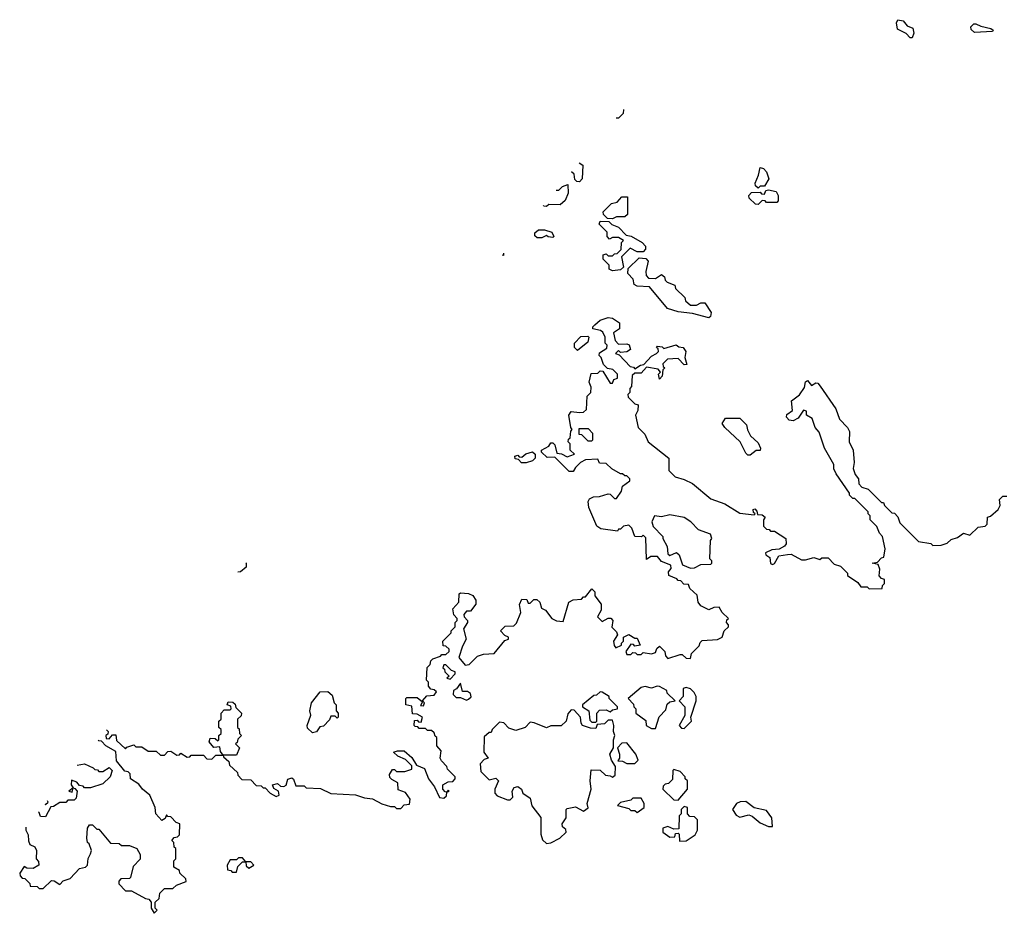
# Model space of a CAD drawing. Extents: x 2470790 to 2659118, y 702284 to 849036.
# Tile 72 of 154: x 2479920 to 2484713, y 833090 to 837440. Entities that reach past the tile are written whole.
import ezdxf

# ---------------------------------------------------------------- set-up
doc = ezdxf.new("R2010")
doc.units = 0

msp = doc.modelspace()

# ---------------------------------------------------------------- linework, layer by layer
at = {"layer": '0CON10XD'}
for points in [[(2484265, 837352.5), (2484255, 837352.5), (2484235, 837372.5), (2484193.6, 837393.6), (2484187.5, 837425), (2484195, 837440), (2484220, 837435), (2484240.7, 837410.7), (2484268.3, 837398.3), (2484272.5, 837375), (2484265, 837352.5)], [(2484568.3, 837378.3), (2484551.7, 837391.7), (2484550, 837405), (2484565, 837420), (2484575, 837420), (2484598.3, 837408.3), (2484647, 837397), (2484658.3, 837388.3), (2484655, 837382.5), (2484568.3, 837378.3)], [(2482858.8, 837002.4), (2482857, 836983), (2482835, 836960), (2482825, 836960), (2482824.2, 836960.8)], [(2482642.8, 836743.1), (2482661.7, 836731.7), (2482657.5, 836665), (2482645, 836650), (2482631.7, 836651.7), (2482621.7, 836661.7), (2482618.3, 836688.3), (2482606.4, 836699.5)], [(2483515, 836620), (2483501.7, 836631.7), (2483500, 836645), (2483517, 836683), (2483525, 836720), (2483540, 836715), (2483555, 836700), (2483566.7, 836665), (2483545, 836630), (2483525, 836630), (2483515, 836620)], [(2482531.8, 836610), (2482545, 836610), (2482561.7, 836628.3), (2482588.3, 836638.3), (2482590, 836595), (2482575, 836560), (2482551.7, 836538.3), (2482495, 836540), (2482485, 836530), (2482471.7, 836531.7), (2482469.2, 836534.9)], [(2483515, 836540), (2483501.7, 836541.7), (2483471.7, 836571.7), (2483470, 836585), (2483481.7, 836598.3), (2483525, 836600), (2483531.7, 836591.7), (2483545, 836590), (2483551.7, 836608.3), (2483565, 836612.5), (2483603, 836603), (2483612.5, 836585), (2483611.7, 836558.3), (2483605, 836550), (2483555, 836550), (2483548.3, 836558.3), (2483535, 836560), (2483515, 836540)], [(2482805, 836470), (2482781.7, 836471.7), (2482761.7, 836491.7), (2482760, 836505), (2482800, 836545), (2482828.3, 836551.7), (2482851.7, 836578.3), (2482878.3, 836578.3), (2482878.3, 836491.7), (2482865, 836480), (2482825, 836480), (2482805, 836470)], [(2482805, 836217.5), (2482790, 836225), (2482790, 836245), (2482760, 836275), (2482760, 836295), (2482775, 836300), (2482785, 836290), (2482805, 836290), (2482815, 836300), (2482828.3, 836301.7), (2482848.3, 836321.7), (2482850, 836355), (2482860, 836365), (2482835, 836380), (2482805, 836380), (2482791.7, 836371.7), (2482780, 836385), (2482780, 836405), (2482740, 836445), (2482745, 836460), (2482788.3, 836458.3), (2482803, 836443), (2482835, 836430), (2482871.7, 836391.7), (2482897, 836387), (2482950, 836355), (2482967, 836337), (2482967, 836323), (2482955, 836310), (2482925, 836310), (2482891.7, 836328.3), (2482850, 836285), (2482860, 836235), (2482845, 836222.5), (2482805, 836217.5)], [(2482461.7, 836378.3), (2482438.3, 836378.3), (2482428.3, 836388.3), (2482428.3, 836401.7), (2482445, 836417.5), (2482475, 836417.5), (2482510, 836405), (2482520, 836385), (2482515, 836380), (2482493, 836383), (2482485, 836390), (2482461.7, 836378.3)], [(2482275.8, 836302.7), (2482275, 836292.5), (2482268.6, 836294.1)], [(2483275, 835988.8), (2483195, 836010), (2483125, 836017.5), (2483073.9, 836033.9), (2482985, 836140), (2482925, 836142.5), (2482911.7, 836151.7), (2482907, 836177), (2482880, 836205), (2482881.7, 836228.3), (2482935, 836280), (2482968.3, 836278.3), (2482980, 836265), (2482967.5, 836215), (2482970, 836195), (2482981.7, 836181.7), (2483015, 836180), (2483045, 836200), (2483058.3, 836188.3), (2483061.7, 836171.7), (2483071.7, 836161.7), (2483108.3, 836148.3), (2483111.7, 836131.7), (2483158.3, 836088.3), (2483161.7, 836071.7), (2483185, 836050), (2483215, 836050), (2483235, 836062.5), (2483255, 836062.5), (2483286.2, 836015), (2483283.3, 835995), (2483275, 835988.8)], [(2481938.3, 834151.7), (2481948.3, 834168.3), (2481938.3, 834178.3), (2481921.7, 834181.7), (2481910, 834195), (2481910, 834215), (2481900, 834225), (2481903, 834287), (2481918.3, 834301.7), (2481921.7, 834318.3), (2481931.7, 834328.3), (2481968.3, 834341.7), (2481975, 834350), (2481995, 834350), (2482010, 834365), (2482010, 834375), (2481995, 834390), (2481981.7, 834391.7), (2481980, 834415), (2482020, 834455), (2482020, 834465), (2482040, 834485), (2482040, 834505), (2482050, 834515), (2482050, 834525), (2482033, 834543), (2482028.3, 834571.7), (2482057.5, 834605), (2482060, 834645), (2482065, 834650), (2482105, 834647.5), (2482125, 834637.5), (2482140, 834615), (2482140, 834595), (2482115, 834560), (2482095, 834560), (2482082.5, 834545), (2482083, 834533), (2482100, 834515), (2482100, 834505), (2482080, 834475), (2482093.3, 834425), (2482075, 834390), (2482057.5, 834335), (2482088.3, 834298.3), (2482108.3, 834301.7), (2482148.3, 834341.7), (2482178.3, 834351.7), (2482230, 834355), (2482281.7, 834418.3), (2482300, 834425), (2482300, 834435), (2482281.7, 834441.7), (2482260, 834465), (2482283, 834487), (2482325, 834490), (2482338.3, 834501.7), (2482360, 834555), (2482353, 834593), (2482365, 834620), (2482388.3, 834618.3), (2482395, 834600), (2482405, 834600), (2482422.5, 834617.5), (2482437, 834617), (2482452.5, 834605), (2482460, 834575), (2482480, 834565), (2482510, 834525), (2482533, 834513), (2482565, 834510), (2482592.5, 834605), (2482613.6, 834616.4), (2482655, 834620), (2482665, 834630), (2482675, 834630), (2482705, 834670), (2482720, 834655), (2482720, 834635), (2482750, 834595), (2482750, 834565), (2482733, 834533), (2482755, 834510), (2482785, 834527.5), (2482797, 834527), (2482807.5, 834515), (2482803, 834483), (2482825, 834460), (2482830, 834445), (2482810, 834415), (2482813, 834393), (2482821.7, 834381.7), (2482850, 834395), (2482850, 834405), (2482860, 834415), (2482860, 834435), (2482885, 834447.5), (2482915, 834430), (2482925, 834430), (2482940, 834395), (2482915, 834390), (2482908.3, 834398.3), (2482895, 834400), (2482870, 834365), (2482875, 834350), (2482895, 834350), (2482905, 834360), (2482918.3, 834358.3), (2482925, 834350), (2482945, 834350), (2482955, 834360), (2482995, 834352.5), (2483015, 834360), (2483021.7, 834378.3), (2483035, 834390), (2483060, 834365), (2483063, 834343), (2483075, 834330), (2483135, 834350), (2483145, 834350), (2483165, 834332.5), (2483185, 834330), (2483190, 834355), (2483228.3, 834391.7), (2483231.7, 834408.3), (2483241.7, 834418.3), (2483316.4, 834423.6), (2483340, 834435), (2483350, 834465), (2483370, 834485), (2483370, 834495), (2483360, 834505), (2483361.7, 834518.3), (2483370, 834525), (2483340, 834555), (2483325, 834580), (2483298.3, 834578.3), (2483275, 834567.5), (2483235, 834587.5), (2483223.3, 834605), (2483218.3, 834638.3), (2483181.7, 834671.7), (2483175, 834690), (2483153, 834693), (2483138.3, 834708.3), (2483125, 834710), (2483118.3, 834718.3), (2483080, 834735), (2483078.3, 834751.7), (2483091.7, 834768.3), (2483090, 834785), (2483045, 834802.5), (2483025, 834827.5), (2482993, 834827), (2482971.7, 834811.7), (2482967.5, 834917.5), (2482955, 834930), (2482947.5, 834922.5), (2482913.6, 834923.6), (2482900, 834965), (2482885, 834980), (2482860, 834975), (2482845, 834960), (2482835, 834960), (2482830, 834950), (2482748.3, 834961.7), (2482730, 834975), (2482690, 835065), (2482687.5, 835095), (2482693, 835107), (2482713, 835117), (2482741.7, 835118.3), (2482785, 835132.5), (2482795, 835130), (2482815, 835110), (2482825, 835110), (2482850, 835145), (2482855, 835170), (2482890, 835195), (2482890, 835205), (2482875, 835220), (2482865, 835220), (2482855, 835230), (2482845, 835230), (2482803, 835253), (2482775, 835280), (2482741.7, 835281.7), (2482735, 835300), (2482675, 835297.5), (2482650, 835285), (2482625, 835260), (2482615, 835240), (2482595, 835240), (2482525, 835310), (2482488.3, 835308.3), (2482460, 835335), (2482460, 835345), (2482496.4, 835363.6), (2482505, 835380), (2482515, 835380), (2482525, 835370), (2482535, 835330), (2482557, 835327), (2482585, 835312.5), (2482620, 835325), (2482600, 835345), (2482600, 835375), (2482590, 835385), (2482591.7, 835398.3), (2482600, 835405), (2482603, 835437), (2482610, 835445), (2482602.5, 835455), (2482592.5, 835515), (2482605, 835532.5), (2482645, 835527.5), (2482665, 835530), (2482678.3, 835541.7), (2482683, 835607), (2482700, 835625), (2482701.7, 835651.7), (2482692.5, 835675), (2482701.7, 835718.3), (2482735, 835720), (2482745, 835730), (2482758.3, 835728.3), (2482795, 835670), (2482805, 835670), (2482811.7, 835688.3), (2482830, 835695), (2482830, 835715), (2482807, 835737), (2482781.7, 835741.7), (2482761.7, 835761.7), (2482750, 835795), (2482740, 835805), (2482741.7, 835818.3), (2482778.3, 835841.7), (2482780, 835855), (2482770, 835865), (2482770, 835895), (2482758.3, 835918.3), (2482747.5, 835927.5), (2482710, 835935), (2482710, 835945), (2482720, 835955), (2482745, 835977.5), (2482785, 835990), (2482805, 835987.5), (2482840, 835965), (2482840, 835935), (2482810, 835915), (2482818.3, 835878.3), (2482835, 835860), (2482875, 835862.5), (2482887, 835857), (2482892.5, 835835), (2482875, 835822.5), (2482845, 835820), (2482835, 835830), (2482820, 835815), (2482838.3, 835808.3), (2482891.7, 835751.7), (2482908.3, 835748.3), (2482915, 835740), (2482941.7, 835758.3), (2482958.3, 835761.7), (2482995, 835802.5), (2483020, 835815), (2483030, 835825), (2483028.3, 835838.3), (2483020, 835845), (2483025, 835850), (2483047, 835847), (2483055, 835840), (2483115, 835857.5), (2483128.3, 835848.3), (2483150, 835845), (2483162.5, 835825), (2483157.5, 835795), (2483168.3, 835761.7), (2483155, 835760), (2483125, 835790), (2483073, 835787), (2483050, 835765), (2483051.7, 835751.7), (2483060, 835745), (2483050, 835735), (2483047.5, 835705), (2483035, 835690), (2483030, 835715), (2483040, 835725), (2483028.3, 835738.3), (2482971.7, 835748.3), (2482945, 835720), (2482915, 835720), (2482901.7, 835708.3), (2482897.5, 835655), (2482890, 835645), (2482890, 835625), (2482880, 835615), (2482881.7, 835601.7), (2482915, 835570), (2482930, 835565), (2482928.3, 835538.3), (2482917.5, 835515), (2482930, 835455), (2482963, 835423), (2482980, 835385), (2483080, 835305), (2483080, 835245), (2483110, 835215), (2483155, 835202.5), (2483195, 835182.5), (2483285, 835107.5), (2483353.3, 835083.3), (2483425, 835037.5), (2483495, 835030), (2483500, 835035), (2483491.7, 835041.7), (2483490, 835055), (2483498.3, 835058.3), (2483508.3, 835048.3), (2483511.7, 835031.7), (2483535, 835030), (2483548.3, 835018.3), (2483540, 835005), (2483540, 834975), (2483555, 834960), (2483568.3, 834958.3), (2483575, 834950), (2483595, 834950), (2483650, 834915), (2483651.7, 834888.3), (2483643, 834877), (2483617, 834863), (2483580.7, 834859.3), (2483550, 834845), (2483552.5, 834835), (2483571.7, 834821.7), (2483575, 834792.5), (2483585, 834787.5), (2483595, 834792.5), (2483615, 834830), (2483657, 834837), (2483675, 834837.5), (2483725, 834810), (2483745, 834810), (2483785, 834822.5), (2483815, 834812.5), (2483825, 834820), (2483855, 834820), (2483885, 834790), (2483915, 834780), (2483950, 834745), (2483950, 834735), (2484000, 834700), (2484015, 834680), (2484045, 834680), (2484055, 834670), (2484118.3, 834671.7), (2484120, 834685), (2484130, 834695), (2484130, 834715), (2484115, 834720), (2484103, 834733), (2484107.5, 834765), (2484098.3, 834788.3), (2484070, 834795), (2484095, 834800), (2484115, 834820), (2484127, 834823), (2484132.5, 834865), (2484120, 834925), (2484105, 834940), (2484093, 834973), (2484060, 835005), (2484060, 835025), (2484050, 835035), (2484050, 835045), (2483985, 835110), (2483975, 835110), (2483960, 835125), (2483960, 835135), (2483895, 835230), (2483883, 835253), (2483882.5, 835275), (2483837.5, 835355), (2483811.7, 835431.7), (2483792.5, 835455), (2483778.3, 835498.3), (2483750, 835515), (2483750, 835535), (2483735, 835540), (2483709.3, 835500.7), (2483685, 835487.5), (2483665, 835490), (2483653.3, 835505), (2483655, 835517.5), (2483681.7, 835538.3), (2483677.5, 835585), (2483716.4, 835613.6), (2483740, 835650), (2483745, 835676.7), (2483755, 835683.3), (2483775, 835660), (2483795, 835672.5), (2483805, 835670), (2483816.4, 835656.4), (2483892.5, 835545), (2483910, 835495), (2483950, 835455), (2483960, 835435), (2483957.5, 835385), (2483977.5, 835345), (2483982.5, 835285), (2483977.5, 835255), (2483986.7, 835226.7), (2484002.5, 835205), (2484005, 835180), (2484020, 835165), (2484050, 835155), (2484115, 835090), (2484125, 835090), (2484130, 835075), (2484165, 835040), (2484178.3, 835038.3), (2484195, 835020), (2484205, 834990), (2484295, 834900), (2484355, 834890), (2484365, 834880), (2484405, 834882.5), (2484435, 834892.5), (2484455, 834910), (2484485, 834920), (2484515, 834940), (2484545, 834930), (2484585, 834970), (2484620, 834975), (2484630, 834985), (2484631.7, 835018.3), (2484645, 835022.5), (2484683.6, 835056.4), (2484692.5, 835075), (2484690, 835105), (2484705, 835120), (2484725, 835120)], [(2482635, 835830), (2482620, 835845), (2482620, 835865), (2482651.7, 835898.3), (2482685, 835900), (2482690, 835895), (2482685, 835870), (2482635, 835830)], [(2483475, 835320), (2483465, 835320), (2483455, 835330), (2483427.5, 835385), (2483352.5, 835455), (2483340, 835475), (2483355, 835500), (2483425, 835500), (2483458.3, 835468.3), (2483463, 835443), (2483477.5, 835415), (2483515, 835380), (2483526.7, 835355), (2483525, 835342.5), (2483505, 835342.5), (2483475, 835320)], [(2482705, 835390), (2482710, 835395), (2482710, 835425), (2482688.3, 835448.3), (2482641.7, 835448.3), (2482641.7, 835421.7), (2482655, 835420), (2482685, 835390), (2482705, 835390)], [(2482385, 835282.5), (2482363, 835283), (2482348.3, 835298.3), (2482331.7, 835301.7), (2482330, 835315), (2482345, 835320), (2482351.7, 835311.7), (2482365, 835310), (2482383, 835327), (2482417, 835337), (2482430, 835325), (2482430, 835305), (2482417, 835293), (2482385, 835282.5)], [(2483185, 834770), (2483205, 834772.5), (2483235, 834787.5), (2483285, 834790), (2483290, 834795), (2483290, 834805), (2483280, 834815), (2483282.5, 834905), (2483290, 834915), (2483282.5, 834935), (2483225, 834956.7), (2483186.4, 834996.4), (2483155, 835017.5), (2483085, 835030), (2483045, 835020), (2483010, 835025), (2482997.5, 834995), (2483003, 834973), (2483050, 834925), (2483050, 834915), (2483072.5, 834875), (2483075, 834840), (2483085, 834832.5), (2483117, 834847), (2483130, 834835), (2483147, 834787), (2483185, 834770)], [(2481020.6, 834796.3), (2481022.5, 834795), (2481022.5, 834775), (2480995, 834752.5), (2480982.3, 834750.4)], [(2482015, 834230), (2482040, 834255), (2482040, 834265), (2482021.7, 834271.7), (2481995, 834300), (2481985, 834300), (2481980, 834285), (2481988.3, 834278.3), (2481990, 834265), (2482010, 834245), (2482000, 834235), (2482015, 834230)], [(2482095, 834127.5), (2482105, 834132.5), (2482117, 834143), (2482115, 834160), (2482099.3, 834169.3), (2482075, 834170), (2482065, 834210), (2482046.7, 834183.3), (2482032.5, 834175), (2482030, 834155), (2482045, 834140), (2482065, 834140), (2482095, 834127.5)], [(2481345, 833968.8), (2481321.7, 833991.7), (2481320, 834005), (2481337.5, 834055), (2481332.5, 834075), (2481340, 834115), (2481382.5, 834167.5), (2481420, 834170), (2481441.7, 834151.7), (2481450, 834115), (2481460, 834105), (2481460, 834075), (2481470, 834065), (2481470, 834045), (2481465, 834040), (2481455, 834050), (2481435, 834050), (2481428.3, 834031.7), (2481398.3, 834001.7), (2481381.7, 833998.3), (2481365, 833973.3), (2481345, 833968.8)], [(2482725, 834020), (2482730, 834025), (2482730, 834065), (2482741.7, 834078.3), (2482775, 834080), (2482795, 834070), (2482805, 834080), (2482830, 834085), (2482830, 834095), (2482790, 834135), (2482790, 834145), (2482755, 834166.7), (2482745, 834167.5), (2482728.3, 834151.7), (2482715, 834150), (2482660, 834105), (2482660, 834095), (2482690, 834075), (2482695, 834030), (2482705, 834020), (2482725, 834020)], [(2483015, 833990), (2483033, 834047), (2483065, 834080), (2483071.7, 834108.3), (2483085, 834120), (2483110, 834125), (2483071.7, 834161.7), (2483070, 834175), (2483035, 834193.3), (2483023.9, 834196.1), (2482995, 834186.7), (2482965, 834193.3), (2482945, 834188.8), (2482882.5, 834135), (2482908.3, 834108.3), (2482910, 834095), (2482920, 834085), (2482920, 834065), (2482968.3, 834028.3), (2482970, 834005), (2482995, 833990), (2483015, 833990)], [(2483155, 833990), (2483190, 834025), (2483187.5, 834045), (2483212.5, 834125), (2483212.5, 834145), (2483202.5, 834165), (2483185, 834182.5), (2483165, 834190), (2483150, 834185), (2483150, 834145), (2483130, 834125), (2483157.5, 834095), (2483157, 834053), (2483130, 834005), (2483141.7, 833991.7), (2483155, 833990)], [(2480343.2, 833982.8), (2480350, 833975), (2480348.3, 833961.7), (2480340, 833955), (2480341.7, 833941.7), (2480355, 833940), (2480371.7, 833958.3), (2480388.3, 833958.3), (2480391.7, 833931.7), (2480435, 833890), (2480441.7, 833898.3), (2480475, 833910), (2480485, 833900), (2480515, 833900), (2480545, 833880), (2480585, 833880), (2480605, 833860), (2480625, 833860), (2480641.7, 833878.3), (2480655, 833880), (2480685, 833860), (2480698.3, 833861.7), (2480705, 833870), (2480735, 833850), (2480748.3, 833851.7), (2480755, 833860), (2480815, 833860), (2480831.7, 833841.7), (2480855, 833840), (2480875, 833860), (2480910, 833860), (2480911.7, 833851.7), (2480938.3, 833828.3), (2480941.7, 833811.7), (2480980, 833775), (2480981.7, 833761.7), (2481001.7, 833741.7), (2481045, 833740), (2481071.7, 833711.7), (2481095, 833710), (2481105, 833700), (2481115, 833700), (2481140, 833675), (2481168.3, 833658.3), (2481182.5, 833665), (2481180, 833685), (2481157, 833697), (2481150, 833715), (2481175, 833721.2), (2481189.3, 833709.3), (2481205, 833706.7), (2481216.7, 833713.3), (2481225, 833742.5), (2481245, 833750), (2481253.3, 833743.3), (2481265, 833710), (2481305, 833710), (2481315, 833700), (2481385, 833697.5), (2481435, 833672.5), (2481555, 833667.5), (2481598.3, 833651.7), (2481637, 833647), (2481683, 833623), (2481725, 833610), (2481745, 833610), (2481755, 833600), (2481775, 833600), (2481791.7, 833618.3), (2481818.3, 833621.7), (2481820, 833645), (2481798.3, 833678.3), (2481761.7, 833691.7), (2481760, 833725), (2481731.7, 833741.7), (2481721.7, 833751.7), (2481720, 833765), (2481735, 833790), (2481745, 833790), (2481755, 833780), (2481795, 833780), (2481828.3, 833791.7), (2481828.3, 833808.3), (2481798.3, 833838.3), (2481760, 833855), (2481740, 833875), (2481758.3, 833881.7), (2481791.7, 833881.7), (2481828.3, 833848.3), (2481851.7, 833811.7), (2481890, 833795), (2481910, 833745), (2481940, 833705), (2481963, 833653), (2481985, 833650), (2481998.3, 833661.7), (2482000, 833680), (2482010, 833685), (2482005, 833690), (2482000, 833680), (2481991.7, 833681.7), (2481980, 833695), (2481980, 833715), (2482005, 833730), (2482028.3, 833731.7), (2482040, 833745), (2482040, 833755), (2482001.7, 833791.7), (2482000, 833805), (2481973, 833833), (2481967.5, 833845), (2481971.7, 833881.7), (2481950, 833905), (2481950, 833945), (2481941.7, 833951.7), (2481938.3, 833968.3), (2481925, 833980), (2481905, 833980), (2481895, 833990), (2481865, 833990), (2481858.3, 833998.3), (2481845, 834000), (2481840, 834005), (2481841.7, 834028.3), (2481855, 834030), (2481861.7, 834021.7), (2481875, 834020), (2481880, 834045), (2481855, 834060), (2481831.7, 834061.7), (2481828.3, 834098.3), (2481800, 834105), (2481800, 834135), (2481805, 834140), (2481855, 834140), (2481880, 834120), (2481871.7, 834101.7), (2481885, 834100), (2481890, 834115), (2481880, 834125), (2481901.7, 834148.3), (2481938.3, 834151.7)], [(2480975, 833860), (2480910, 833860), (2480898.3, 833878.3), (2480895, 833900), (2480865, 833897.5), (2480842.5, 833925), (2480847.5, 833942.5), (2480871.7, 833941.7), (2480885, 833930), (2480890, 833935), (2480890, 833955), (2480900, 833965), (2480900, 833985), (2480890, 833995), (2480890, 834025), (2480900, 834035), (2480900, 834065), (2480915, 834080), (2480945, 834080), (2480950, 834085), (2480948.3, 834098.3), (2480930, 834105), (2480935, 834120), (2480958.3, 834118.3), (2480968.3, 834108.3), (2480971.7, 834091.7), (2481000, 834065), (2480998.3, 834051.7), (2480980, 834035), (2480980, 833995), (2480988.3, 833988.3), (2480990, 833965), (2481000, 833955), (2480981.7, 833938.3), (2480978.3, 833921.7), (2480970, 833915), (2480990, 833895), (2480975, 833860)], [(2482485, 833430), (2482505, 833432.5), (2482550, 833455), (2482580, 833485), (2482578.3, 833498.3), (2482561.7, 833511.7), (2482560, 833525), (2482580, 833555), (2482580, 833595), (2482585, 833600), (2482625, 833607.5), (2482665, 833587.5), (2482687, 833603), (2482682.5, 833625), (2482702.5, 833695), (2482697.5, 833735), (2482701.7, 833788.3), (2482745, 833787.5), (2482771.7, 833761.7), (2482795, 833760), (2482805, 833752.5), (2482818.3, 833761.7), (2482820, 833805), (2482800, 833835), (2482792.5, 833865), (2482810, 833895), (2482810, 833935), (2482817.5, 833955), (2482810, 833975), (2482812.5, 834005), (2482805, 834030), (2482785, 834030), (2482767, 834013), (2482731.7, 834008.3), (2482725, 833990), (2482698.3, 833991.7), (2482660, 834005), (2482652.5, 834015), (2482650, 834045), (2482618.3, 834078.3), (2482605, 834080), (2482588.3, 834061.7), (2482580, 834025), (2482555, 834002.5), (2482505, 834002.5), (2482485, 833992.5), (2482425, 834017.5), (2482405, 834020), (2482380, 833995), (2482335, 833980), (2482301.7, 833991.7), (2482277, 834017), (2482255, 834020), (2482220, 833985), (2482215, 833970), (2482205, 833970), (2482181.7, 833948.3), (2482180, 833875), (2482200, 833845), (2482181.7, 833838.3), (2482161.7, 833818.3), (2482165, 833780), (2482205, 833740), (2482237.5, 833747.5), (2482250, 833735), (2482232.5, 833695), (2482232.5, 833675), (2482245, 833662.5), (2482295, 833642.5), (2482307, 833643), (2482320, 833655), (2482317.5, 833685), (2482327, 833703), (2482345, 833707.5), (2482362.5, 833695), (2482370, 833675), (2482405, 833650), (2482413, 833613), (2482457, 833557), (2482456.2, 833475), (2482465, 833447.5), (2482485, 833430)], [(2479950, 833509.8), (2479950, 833495), (2479961.7, 833471.7), (2479963, 833443), (2479970, 833425), (2479993, 833413), (2480002.5, 833395), (2480000, 833355), (2480011.7, 833341.7), (2480012.5, 833325), (2479985, 833307.5), (2479955, 833310), (2479941.7, 833318.3), (2479920, 833285), (2479921.7, 833271.7), (2479931.7, 833261.7), (2479945, 833260), (2479970, 833235), (2479971.7, 833221.7), (2480005, 833220), (2480015, 833210), (2480035, 833210), (2480075, 833250), (2480088.3, 833248.3), (2480115, 833230), (2480131.7, 833248.3), (2480165, 833260), (2480211.7, 833308.3), (2480240, 833315), (2480250, 833325), (2480253, 833357), (2480265, 833380), (2480270, 833395), (2480258.3, 833428.3), (2480250, 833435), (2480247.5, 833455), (2480250, 833505), (2480260, 833520), (2480275, 833520), (2480295, 833500), (2480305, 833500), (2480361.7, 833431.7), (2480405, 833430), (2480415, 833420), (2480455, 833420), (2480490, 833405), (2480507, 833377), (2480507, 833353), (2480471.7, 833318.3), (2480460, 833265), (2480455, 833260), (2480411.7, 833258.3), (2480403, 833247), (2480403, 833233), (2480435, 833200), (2480465, 833200), (2480531.7, 833161.7), (2480548.3, 833158.3), (2480560, 833145), (2480560, 833115), (2480575, 833090), (2480590, 833105), (2480580, 833115), (2480580, 833145), (2480598.3, 833161.7), (2480601.7, 833188.3), (2480625, 833210), (2480665, 833210), (2480683, 833227), (2480730, 833245), (2480728.3, 833258.3), (2480700, 833285), (2480698.3, 833298.3), (2480670, 833315), (2480670, 833345), (2480680, 833355), (2480680, 833405), (2480671.7, 833411.7), (2480670, 833435), (2480660, 833445), (2480671.7, 833458.3), (2480688.3, 833461.7), (2480698.3, 833471.7), (2480700, 833525), (2480681.7, 833531.7), (2480655, 833560), (2480641.7, 833561.7), (2480635, 833570), (2480628.3, 833551.7), (2480611.7, 833541.7), (2480582.5, 833575), (2480580, 833605), (2480553.3, 833665), (2480517.5, 833695), (2480499.3, 833719.3), (2480460, 833745), (2480458.3, 833768.3), (2480448.3, 833778.3), (2480431.7, 833781.7), (2480391.7, 833831.7), (2480388.3, 833878.3), (2480340, 833905), (2480318.3, 833928.3), (2480305, 833930), (2480301.9, 833933.1)], [(2482915, 833820), (2482930, 833835), (2482920, 833865), (2482875, 833920), (2482851.7, 833918.3), (2482830, 833895), (2482840, 833865), (2482840, 833845), (2482831.7, 833831.7), (2482855, 833830), (2482875, 833820), (2482915, 833820)], [(2480199.9, 833810.5), (2480235, 833817.5), (2480278.3, 833798.3), (2480285, 833790), (2480298.3, 833788.3), (2480305, 833780), (2480325, 833780), (2480355, 833800), (2480370, 833785), (2480360, 833755), (2480325, 833720), (2480265, 833700), (2480235, 833700), (2480228.3, 833708.3), (2480211.7, 833711.7), (2480198.3, 833728.3), (2480171.7, 833738.3), (2480170, 833715), (2480180, 833700), (2480160, 833685), (2480175, 833680), (2480180, 833700), (2480188.3, 833698.3), (2480200, 833685), (2480195, 833650), (2480185, 833640), (2480155, 833640), (2480145, 833630), (2480115, 833630), (2480085, 833610), (2480071.7, 833608.3), (2480045, 833560), (2480021.7, 833561.7), (2480015, 833580), (2480011.4, 833583.6)], [(2483125, 833640), (2483170, 833695), (2483170, 833735), (2483160, 833745), (2483160, 833755), (2483135, 833780), (2483105, 833790), (2483100, 833785), (2483098.3, 833741.7), (2483078.3, 833721.7), (2483061.7, 833718.3), (2483051.7, 833708.3), (2483050, 833695), (2483105, 833642.5), (2483125, 833640)], [(2480042.1, 833620.6), (2480045, 833620), (2480058.3, 833631.7), (2480056, 833637.4)], [(2482925, 833580), (2482960, 833605), (2482960, 833625), (2482945, 833650), (2482905, 833650), (2482895, 833640), (2482845, 833630), (2482830, 833615), (2482885, 833600), (2482895, 833590), (2482915, 833590), (2482925, 833580)], [(2483585, 833512.5), (2483581.2, 833555), (2483555, 833590), (2483495, 833603.3), (2483455, 833633.8), (2483427, 833633), (2483410, 833625), (2483390, 833595), (2483407, 833567), (2483425, 833557.5), (2483469.3, 833569.3), (2483485, 833563.3), (2483525, 833530), (2483565, 833512.5), (2483585, 833512.5)], [(2483131.7, 833441.7), (2483165, 833442.5), (2483208.3, 833471.7), (2483220, 833495), (2483220, 833545), (2483205, 833560), (2483181.7, 833561.7), (2483170, 833575), (2483170, 833605), (2483155, 833610), (2483140, 833595), (2483140, 833575), (2483130, 833565), (2483128.3, 833501.7), (2483105, 833500), (2483075, 833512.5), (2483050, 833505), (2483050, 833485), (2483085, 833460), (2483108.3, 833461.7), (2483111.7, 833478.3), (2483125, 833480), (2483130, 833475), (2483131.7, 833441.7)], [(2480975, 833290), (2480981.7, 833318.3), (2481005, 833340), (2481020, 833340), (2481021.7, 833321.7), (2481035, 833310), (2481060, 833325), (2481045, 833340), (2481020, 833340), (2481005, 833360), (2480985, 833360), (2480975, 833350), (2480945, 833350), (2480930, 833325), (2480931.7, 833301.7), (2480948.3, 833298.3), (2480955, 833290), (2480975, 833290)]]:
    msp.add_lwpolyline(points, dxfattribs=at)

doc.saveas('drawing.dxf')
